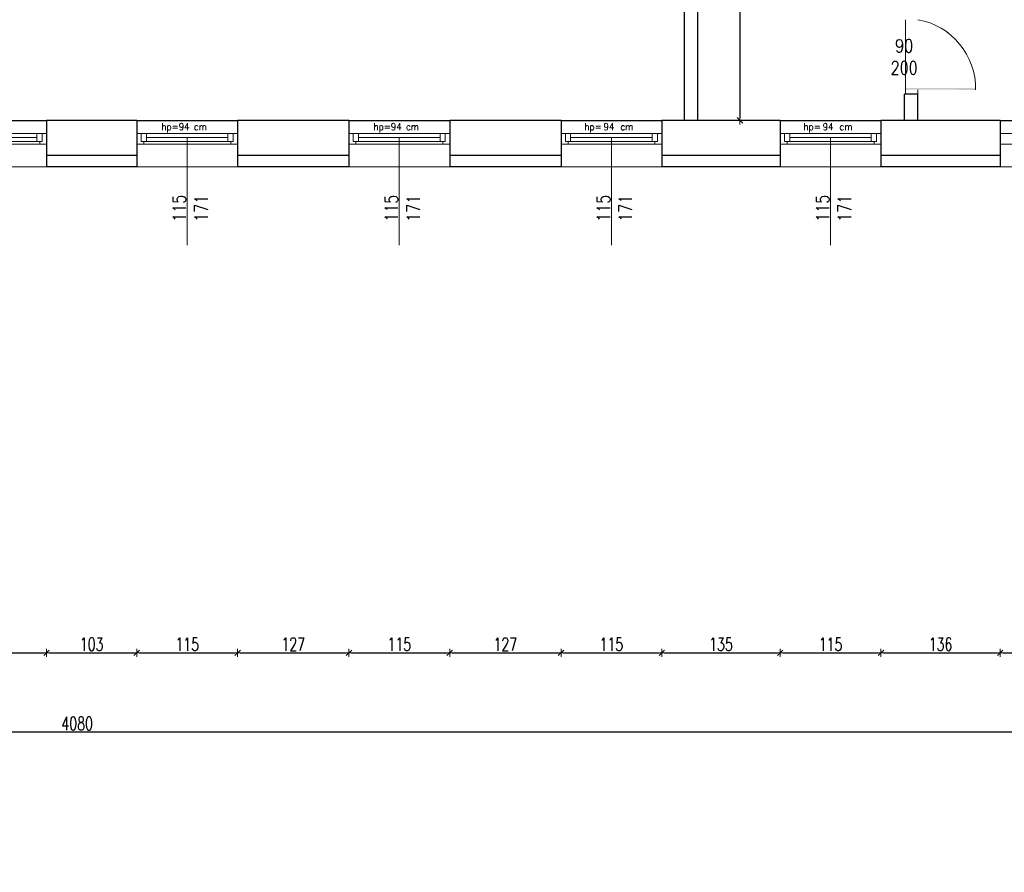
# Model space of a CAD drawing. Header units: millimetres. Extents: x 64838 to 107664, y -36848 to 0.
# Tile 59 of 109: x 80127 to 81250, y -31310 to -30336. Entities that reach past the tile are written whole.
import ezdxf

# ---------------------------------------------------------------- set-up
doc = ezdxf.new("R2010")
doc.units = ezdxf.units.MM
doc.layers.get('Defpoints').update_dxf_attribs({"color": 30})
for name, color, linetype, lineweight in [('J opisy', 7, 'Continuous', 9), ('J stolarka_okna', 144, 'Continuous', 0), ('J wymiary', 1, 'Continuous', 9), ('sciany', 252, 'Continuous', 30)]:
    doc.layers.add(name, color=color, linetype=linetype, lineweight=lineweight)
doc.styles.add('ADESK2', font='simplex', dxfattribs={"width": 0.7})
doc.styles.add('MtXpl_simplex_shx', font='simplex.shx')
doc.styles.get("Standard").update_dxf_attribs({"font": 'arial.ttf'})
doc.dimstyles.new('1-100', dxfattribs={"dimscale": 1.5, "dimtxt": 10, "dimasz": 2, "dimexe": 1, "dimexo": 1, "dimgap": 1.5, "dimtad": 1, "dimdec": 0, "dimrnd": 0.5, "dimdsep": 46, "dimtxsty": 'ADESK2', "dimblk": 'wymiar', "dimcen": -1, "dimdle": 5, "dimse1": 1, "dimse2": 1, "dimclrd": 256, "dimclre": 256, "dimclrt": 256, "dimadec": 0, "dimazin": 0, "dimtfac": 1, "dimtdec": 0, "dimtix": 1, "dimtmove": 0, "dimatfit": 3, "dimfxl": 20, "dimfxlon": 1, "dimtolj": 1, "dimtzin": 0, "dimarcsym": 0})

# ---------------------------------------------------------------- blocks, each defined once
blk = doc.blocks.new('okno 115')
at = {"layer": 'J stolarka_okna', "linetype": 'Continuous', "lineweight": 9}
for p, q in [((62489.4, -26348.1), (62374.4, -26348.1)), ((62374.4, -26348.1), (62374.4, -26360.1)), ((62379.4, -26354.1), (62379.4, -26351.1)), ((62379.4, -26351.1), (62385.4, -26351.1)), ((62379.4, -26354.1), (62379.4, -26360.1)), ((62382.2, -26351.1), (62382.2, -26348.1)), ((62385.4, -26351.1), (62385.4, -26360.1)), ((62385.4, -26351.1), (62478.4, -26351.1)), ((62478.4, -26360.1), (62478.4, -26351.1)), ((62484.4, -26351.1), (62478.4, -26351.1)), ((62481.4, -26351.1), (62481.4, -26348.1)), ((62484.4, -26354.1), (62484.4, -26351.1)), ((62484.4, -26360.1), (62484.4, -26354.1)), ((62489.4, -26360.1), (62489.4, -26348.1)), ((62374.4, -26360.1), (62489.4, -26360.1)), ((62385.4, -26355.6), (62478.4, -26355.6))]:
    blk.add_line(p, q, dxfattribs=at)
blk = doc.blocks.new('wymiar')
for p, q in [((1.5, 0), (-1.5, 0)), ((1.06, 1.06), (-1.06, -1.06)), ((0, 1.5), (0, -1.5))]:
    blk.add_line(p, q)
blk = doc.blocks.new('*D963')
at = {"layer": 'Defpoints', "color": 0, "ltscale": 4}
for p in [(80948.3, -30156.5), (80948.3, -30451.5), (80948.3, -30451.5)]:
    blk.add_point(p, dxfattribs=at)
at = {"layer": 'J wymiary', "lineweight": -2}
blk.add_line((80948.3, -30159.5), (80948.3, -30448.5), dxfattribs=at)
at = {"layer": 'J wymiary', "lineweight": -2, "ltscale": 4, "xscale": 3, "yscale": 3, "zscale": 3}
for p, rotation in [((80948.3, -30156.5), 90), ((80948.3, -30451.5), 270)]:
    blk.add_blockref('wymiar', p, dxfattribs=dict(at, rotation=rotation))
at = {"layer": 'J wymiary', "ltscale": 4, "insert": (80938.5, -30304), "char_height": 15, "attachment_point": 5, "rotation": 90, "style": 'ADESK2'}
blk.add_mtext('\\A1;295', dxfattribs=at)
blk = doc.blocks.new('*D1084')
at = {"layer": 'Defpoints', "color": 0, "ltscale": 4}
for p in [(80042.1, -30497.3), (80157.1, -30497.9), (80157.1, -31059.3)]:
    blk.add_point(p, dxfattribs=at)
at = {"layer": 'J wymiary', "lineweight": -2}
blk.add_line((80045.1, -31059.3), (80154.1, -31059.3), dxfattribs=at)
at = {"layer": 'J wymiary', "lineweight": -2, "ltscale": 4, "xscale": 3, "yscale": 3, "zscale": 3, "rotation": 180}
blk.add_blockref('wymiar', (80042.1, -31059.3), dxfattribs=at)
at = {"layer": 'J wymiary', "lineweight": -2, "ltscale": 4, "xscale": 3, "yscale": 3, "zscale": 3}
blk.add_blockref('wymiar', (80157.1, -31059.3), dxfattribs=at)
at = {"layer": 'J wymiary', "ltscale": 4, "insert": (80099.6, -31049.5), "char_height": 15, "attachment_point": 5, "style": 'ADESK2'}
blk.add_mtext('\\A1;115', dxfattribs=at)
blk = doc.blocks.new('*D1085')
at = {"layer": 'Defpoints', "color": 0, "ltscale": 4}
for p in [(80157.1, -30497.9), (80260.1, -30497.3), (80260.1, -31059.3)]:
    blk.add_point(p, dxfattribs=at)
at = {"layer": 'J wymiary', "lineweight": -2}
blk.add_line((80160.1, -31059.3), (80257.1, -31059.3), dxfattribs=at)
at = {"layer": 'J wymiary', "lineweight": -2, "ltscale": 4, "xscale": 3, "yscale": 3, "zscale": 3, "rotation": 180}
blk.add_blockref('wymiar', (80157.1, -31059.3), dxfattribs=at)
at = {"layer": 'J wymiary', "lineweight": -2, "ltscale": 4, "xscale": 3, "yscale": 3, "zscale": 3}
blk.add_blockref('wymiar', (80260.1, -31059.3), dxfattribs=at)
at = {"layer": 'J wymiary', "ltscale": 4, "insert": (80208.6, -31049.5), "char_height": 15, "attachment_point": 5, "style": 'ADESK2'}
blk.add_mtext('\\A1;103', dxfattribs=at)
blk = doc.blocks.new('*D1086')
at = {"layer": 'Defpoints', "color": 0, "ltscale": 4}
for p in [(80260.1, -30497.3), (80375.1, -30495.4), (80375.1, -31059.3)]:
    blk.add_point(p, dxfattribs=at)
at = {"layer": 'J wymiary', "lineweight": -2}
blk.add_line((80263.1, -31059.3), (80372.1, -31059.3), dxfattribs=at)
at = {"layer": 'J wymiary', "lineweight": -2, "ltscale": 4, "xscale": 3, "yscale": 3, "zscale": 3, "rotation": 180}
blk.add_blockref('wymiar', (80260.1, -31059.3), dxfattribs=at)
at = {"layer": 'J wymiary', "lineweight": -2, "ltscale": 4, "xscale": 3, "yscale": 3, "zscale": 3}
blk.add_blockref('wymiar', (80375.1, -31059.3), dxfattribs=at)
at = {"layer": 'J wymiary', "ltscale": 4, "insert": (80317.6, -31049.5), "char_height": 15, "attachment_point": 5, "style": 'ADESK2'}
blk.add_mtext('\\A1;115', dxfattribs=at)
blk = doc.blocks.new('*D1087')
at = {"layer": 'Defpoints', "color": 0, "ltscale": 4}
for p in [(80375.1, -30495.4), (80502.1, -30496), (80502.1, -31059.3)]:
    blk.add_point(p, dxfattribs=at)
at = {"layer": 'J wymiary', "lineweight": -2}
blk.add_line((80378.1, -31059.3), (80499.1, -31059.3), dxfattribs=at)
at = {"layer": 'J wymiary', "lineweight": -2, "ltscale": 4, "xscale": 3, "yscale": 3, "zscale": 3, "rotation": 180}
blk.add_blockref('wymiar', (80375.1, -31059.3), dxfattribs=at)
at = {"layer": 'J wymiary', "lineweight": -2, "ltscale": 4, "xscale": 3, "yscale": 3, "zscale": 3}
blk.add_blockref('wymiar', (80502.1, -31059.3), dxfattribs=at)
at = {"layer": 'J wymiary', "ltscale": 4, "insert": (80438.6, -31049.5), "char_height": 15, "attachment_point": 5, "style": 'ADESK2'}
blk.add_mtext('\\A1;127', dxfattribs=at)
blk = doc.blocks.new('*D1088')
at = {"layer": 'Defpoints', "color": 0, "ltscale": 4}
for p in [(80502.1, -30496), (80617.1, -30496.7), (80617.1, -31059.3)]:
    blk.add_point(p, dxfattribs=at)
at = {"layer": 'J wymiary', "lineweight": -2}
blk.add_line((80505.1, -31059.3), (80614.1, -31059.3), dxfattribs=at)
at = {"layer": 'J wymiary', "lineweight": -2, "ltscale": 4, "xscale": 3, "yscale": 3, "zscale": 3, "rotation": 180}
blk.add_blockref('wymiar', (80502.1, -31059.3), dxfattribs=at)
at = {"layer": 'J wymiary', "lineweight": -2, "ltscale": 4, "xscale": 3, "yscale": 3, "zscale": 3}
blk.add_blockref('wymiar', (80617.1, -31059.3), dxfattribs=at)
at = {"layer": 'J wymiary', "ltscale": 4, "insert": (80559.6, -31049.5), "char_height": 15, "attachment_point": 5, "style": 'ADESK2'}
blk.add_mtext('\\A1;115', dxfattribs=at)
blk = doc.blocks.new('*D1089')
at = {"layer": 'Defpoints', "color": 0, "ltscale": 4}
for p in [(80617.1, -30496.7), (80744.1, -30494.2), (80744.1, -31059.3)]:
    blk.add_point(p, dxfattribs=at)
at = {"layer": 'J wymiary', "lineweight": -2}
blk.add_line((80620.1, -31059.3), (80741.1, -31059.3), dxfattribs=at)
at = {"layer": 'J wymiary', "lineweight": -2, "ltscale": 4, "xscale": 3, "yscale": 3, "zscale": 3, "rotation": 180}
blk.add_blockref('wymiar', (80617.1, -31059.3), dxfattribs=at)
at = {"layer": 'J wymiary', "lineweight": -2, "ltscale": 4, "xscale": 3, "yscale": 3, "zscale": 3}
blk.add_blockref('wymiar', (80744.1, -31059.3), dxfattribs=at)
at = {"layer": 'J wymiary', "ltscale": 4, "insert": (80680.6, -31049.5), "char_height": 15, "attachment_point": 5, "style": 'ADESK2'}
blk.add_mtext('\\A1;127', dxfattribs=at)
blk = doc.blocks.new('*D1090')
at = {"layer": 'Defpoints', "color": 0, "ltscale": 4}
for p in [(80744.1, -30494.2), (80859.1, -30495.4), (80859.1, -31059.3)]:
    blk.add_point(p, dxfattribs=at)
at = {"layer": 'J wymiary', "lineweight": -2}
blk.add_line((80747.1, -31059.3), (80856.1, -31059.3), dxfattribs=at)
at = {"layer": 'J wymiary', "lineweight": -2, "ltscale": 4, "xscale": 3, "yscale": 3, "zscale": 3, "rotation": 180}
blk.add_blockref('wymiar', (80744.1, -31059.3), dxfattribs=at)
at = {"layer": 'J wymiary', "lineweight": -2, "ltscale": 4, "xscale": 3, "yscale": 3, "zscale": 3}
blk.add_blockref('wymiar', (80859.1, -31059.3), dxfattribs=at)
at = {"layer": 'J wymiary', "ltscale": 4, "insert": (80801.6, -31049.5), "char_height": 15, "attachment_point": 5, "style": 'ADESK2'}
blk.add_mtext('\\A1;115', dxfattribs=at)
blk = doc.blocks.new('*D1091')
at = {"layer": 'Defpoints', "color": 0, "ltscale": 4}
for p in [(80859.1, -30495.4), (80994.1, -30497.3), (80994.1, -31059.3)]:
    blk.add_point(p, dxfattribs=at)
at = {"layer": 'J wymiary', "lineweight": -2}
blk.add_line((80862.1, -31059.3), (80991.1, -31059.3), dxfattribs=at)
at = {"layer": 'J wymiary', "lineweight": -2, "ltscale": 4, "xscale": 3, "yscale": 3, "zscale": 3, "rotation": 180}
blk.add_blockref('wymiar', (80859.1, -31059.3), dxfattribs=at)
at = {"layer": 'J wymiary', "lineweight": -2, "ltscale": 4, "xscale": 3, "yscale": 3, "zscale": 3}
blk.add_blockref('wymiar', (80994.1, -31059.3), dxfattribs=at)
at = {"layer": 'J wymiary', "ltscale": 4, "insert": (80926.6, -31049.5), "char_height": 15, "attachment_point": 5, "style": 'ADESK2'}
blk.add_mtext('\\A1;135', dxfattribs=at)
blk = doc.blocks.new('*D1092')
at = {"layer": 'Defpoints', "color": 0, "ltscale": 4}
for p in [(80994.1, -30497.3), (81109.1, -30495.4), (81109.1, -31059.3)]:
    blk.add_point(p, dxfattribs=at)
at = {"layer": 'J wymiary', "lineweight": -2}
blk.add_line((80997.1, -31059.3), (81106.1, -31059.3), dxfattribs=at)
at = {"layer": 'J wymiary', "lineweight": -2, "ltscale": 4, "xscale": 3, "yscale": 3, "zscale": 3, "rotation": 180}
blk.add_blockref('wymiar', (80994.1, -31059.3), dxfattribs=at)
at = {"layer": 'J wymiary', "lineweight": -2, "ltscale": 4, "xscale": 3, "yscale": 3, "zscale": 3}
blk.add_blockref('wymiar', (81109.1, -31059.3), dxfattribs=at)
at = {"layer": 'J wymiary', "ltscale": 4, "insert": (81051.6, -31049.5), "char_height": 15, "attachment_point": 5, "style": 'ADESK2'}
blk.add_mtext('\\A1;115', dxfattribs=at)
blk = doc.blocks.new('*D1093')
at = {"layer": 'Defpoints', "color": 0, "ltscale": 4}
for p in [(81109.1, -30495.4), (81245.1, -30496.7), (81245.1, -31059.3)]:
    blk.add_point(p, dxfattribs=at)
at = {"layer": 'J wymiary', "lineweight": -2}
blk.add_line((81112.1, -31059.3), (81242.1, -31059.3), dxfattribs=at)
at = {"layer": 'J wymiary', "lineweight": -2, "ltscale": 4, "xscale": 3, "yscale": 3, "zscale": 3, "rotation": 180}
blk.add_blockref('wymiar', (81109.1, -31059.3), dxfattribs=at)
at = {"layer": 'J wymiary', "lineweight": -2, "ltscale": 4, "xscale": 3, "yscale": 3, "zscale": 3}
blk.add_blockref('wymiar', (81245.1, -31059.3), dxfattribs=at)
at = {"layer": 'J wymiary', "ltscale": 4, "insert": (81177.1, -31049.5), "char_height": 15, "attachment_point": 5, "style": 'ADESK2'}
blk.add_mtext('\\A1;136', dxfattribs=at)
blk = doc.blocks.new('*D1094')
at = {"layer": 'Defpoints', "color": 0, "ltscale": 4}
for p in [(81245.1, -30496.7), (81360.1, -30494.2), (81360.1, -31059.3)]:
    blk.add_point(p, dxfattribs=at)
at = {"layer": 'J wymiary', "lineweight": -2}
blk.add_line((81248.1, -31059.3), (81357.1, -31059.3), dxfattribs=at)
at = {"layer": 'J wymiary', "lineweight": -2, "ltscale": 4, "xscale": 3, "yscale": 3, "zscale": 3, "rotation": 180}
blk.add_blockref('wymiar', (81245.1, -31059.3), dxfattribs=at)
at = {"layer": 'J wymiary', "lineweight": -2, "ltscale": 4, "xscale": 3, "yscale": 3, "zscale": 3}
blk.add_blockref('wymiar', (81360.1, -31059.3), dxfattribs=at)
at = {"layer": 'J wymiary', "ltscale": 4, "insert": (81302.6, -31049.5), "char_height": 15, "attachment_point": 5, "style": 'ADESK2'}
blk.add_mtext('\\A1;115', dxfattribs=at)
blk = doc.blocks.new('*D1102')
at = {"layer": 'Defpoints', "color": 0, "ltscale": 4}
for p in [(78152.1, -30446.2), (82232.1, -30504.5), (78152.1, -31149.7)]:
    blk.add_point(p, dxfattribs=at)
at = {"layer": 'J wymiary', "lineweight": -2}
blk.add_line((82229.1, -31149.7), (78155.1, -31149.7), dxfattribs=at)
at = {"layer": 'J wymiary', "lineweight": -2, "ltscale": 4, "xscale": 3, "yscale": 3, "zscale": 3, "rotation": 180}
blk.add_blockref('wymiar', (78152.1, -31149.7), dxfattribs=at)
at = {"layer": 'J wymiary', "lineweight": -2, "ltscale": 4, "xscale": 3, "yscale": 3, "zscale": 3}
blk.add_blockref('wymiar', (82232.1, -31149.7), dxfattribs=at)
at = {"layer": 'J wymiary', "ltscale": 4, "insert": (80192.1, -31140), "char_height": 15, "attachment_point": 5, "style": 'ADESK2'}
blk.add_mtext('\\A1;4080', dxfattribs=at)
blk = doc.blocks.new('*D1137')
at = {"layer": 'Defpoints', "color": 0, "ltscale": 4}
for p in [(80959.1, -29537.5), (82144.3, -30504.5), (82427.4, -30504.5)]:
    blk.add_point(p, dxfattribs=at)
at = {"layer": 'J wymiary', "lineweight": -2}
blk.add_line((82427.4, -29540.5), (82427.4, -30501.5), dxfattribs=at)
at = {"layer": 'J wymiary', "lineweight": -2, "ltscale": 4, "xscale": 3, "yscale": 3, "zscale": 3}
for p, rotation in [((82427.4, -29537.5), 90), ((82427.4, -30504.5), 270)]:
    blk.add_blockref('wymiar', p, dxfattribs=dict(at, rotation=rotation))
at = {"layer": 'J wymiary', "ltscale": 4, "insert": (82417.6, -30021), "char_height": 15, "attachment_point": 5, "rotation": 90, "style": 'ADESK2'}
blk.add_mtext('\\A1;967', dxfattribs=at)
blk = doc.blocks.new('*D1138')
at = {"layer": 'Defpoints', "color": 0, "ltscale": 4}
for p in [(82232.1, -30504.5), (78152.1, -31985), (82427.4, -31985)]:
    blk.add_point(p, dxfattribs=at)
at = {"layer": 'J wymiary', "lineweight": -2}
blk.add_line((82427.4, -30507.5), (82427.4, -31982), dxfattribs=at)
at = {"layer": 'J wymiary', "lineweight": -2, "ltscale": 4, "xscale": 3, "yscale": 3, "zscale": 3}
for p, rotation in [((82427.4, -30504.5), 90), ((82427.4, -31985), 270)]:
    blk.add_blockref('wymiar', p, dxfattribs=dict(at, rotation=rotation))
at = {"layer": 'J wymiary', "ltscale": 4, "insert": (82417.6, -31244.7), "char_height": 15, "attachment_point": 5, "rotation": 90, "style": 'ADESK2'}
blk.add_mtext('\\A1;1481', dxfattribs=at)
blk = doc.blocks.new('*D1139')
at = {"layer": 'Defpoints', "color": 0, "ltscale": 4}
for p in [(79434.7, -30605), (78152.1, -31985), (82346.7, -31985)]:
    blk.add_point(p, dxfattribs=at)
at = {"layer": 'J wymiary', "lineweight": -2}
blk.add_line((82346.7, -30608), (82346.7, -31982), dxfattribs=at)
at = {"layer": 'J wymiary', "lineweight": -2, "ltscale": 4, "xscale": 3, "yscale": 3, "zscale": 3}
for p, rotation in [((82346.7, -30605), 90), ((82346.7, -31985), 270)]:
    blk.add_blockref('wymiar', p, dxfattribs=dict(at, rotation=rotation))
at = {"layer": 'J wymiary', "ltscale": 4, "insert": (82336.9, -31295), "char_height": 15, "attachment_point": 5, "rotation": 90, "style": 'ADESK2'}
blk.add_mtext('\\A1;1380', dxfattribs=at)
blk = doc.blocks.new('*D1140')
at = {"layer": 'Defpoints', "color": 0, "ltscale": 4}
for p in [(80950.4, -27798.5), (78152.1, -31985), (82531.5, -31985)]:
    blk.add_point(p, dxfattribs=at)
at = {"layer": 'J wymiary', "lineweight": -2}
blk.add_line((82531.5, -27801.5), (82531.5, -31982), dxfattribs=at)
at = {"layer": 'J wymiary', "lineweight": -2, "ltscale": 4, "xscale": 3, "yscale": 3, "zscale": 3}
for p, rotation in [((82531.5, -27798.5), 90), ((82531.5, -31985), 270)]:
    blk.add_blockref('wymiar', p, dxfattribs=dict(at, rotation=rotation))
at = {"layer": 'J wymiary', "ltscale": 4, "insert": (82521.8, -29891.7), "char_height": 15, "attachment_point": 5, "rotation": 90, "style": 'ADESK2'}
blk.add_mtext('\\A1;4187', dxfattribs=at)
blk = doc.blocks.new('*D1553')
at = {"layer": 'Defpoints', "color": 0, "ltscale": 4}
for p in [(80042.1, -30504.5), (80027.1, -30605), (82346.7, -30605)]:
    blk.add_point(p, dxfattribs=at)
at = {"layer": 'J wymiary', "lineweight": -2}
blk.add_line((82346.7, -30507.5), (82346.7, -30602), dxfattribs=at)
at = {"layer": 'J wymiary', "lineweight": -2, "ltscale": 4, "xscale": 3, "yscale": 3, "zscale": 3}
for p, rotation in [((82346.7, -30504.5), 90), ((82346.7, -30605), 270)]:
    blk.add_blockref('wymiar', p, dxfattribs=dict(at, rotation=rotation))
at = {"layer": 'J wymiary', "ltscale": 4, "insert": (82336.9, -30554.7), "char_height": 15, "attachment_point": 5, "rotation": 90, "style": 'ADESK2'}
blk.add_mtext('\\A1;101', dxfattribs=at)

msp = doc.modelspace()

# ---------------------------------------------------------------- linework, layer by layer
at = {"layer": 'Defpoints'}
for p, q in [((80042.12, -30451.48), (80157.12, -30451.48)), ((80260.12, -30451.48), (80375.12, -30451.48)), ((80502.12, -30451.48), (80617.12, -30451.48)), ((80744.12, -30451.48), (80859.12, -30451.48)), ((80994.12, -30451.48), (81109.12, -30451.48)), ((81245.12, -30451.48), (81360.12, -30451.48))]:
    msp.add_line(p, q, dxfattribs=at)
at = {"layer": 'J opisy'}
msp.add_line((81162.12, -30376.48), (81112.12, -30376.48), dxfattribs=at)
at = {"layer": 'J opisy', "linetype": 'Continuous', "lineweight": 9}
for p, q in [((80317.62, -30470.98), (80317.62, -30593.98)), ((80559.62, -30470.98), (80559.62, -30593.98)), ((80801.62, -30470.98), (80801.62, -30593.98)), ((81051.62, -30470.98), (81051.62, -30593.98))]:
    msp.add_line(p, q, dxfattribs=at)
at = {"layer": 'J stolarka_okna'}
for p, q in [((81137.13, -30416.48), (81137.13, -30421.48)), ((81151.13, -30421.48), (81151.13, -30416.48)), ((81137.13, -30421.48), (81151.13, -30421.48))]:
    msp.add_line(p, q, dxfattribs=at)
at = {"layer": 'J stolarka_okna', "linetype": 'Continuous', "lineweight": 9}
for p, q in [((80859.12, -30466.48), (80744.12, -30466.48)), ((80744.12, -30466.48), (80744.12, -30478.48)), ((80749.12, -30466.48), (80749.12, -30472.48)), ((80749.12, -30472.48), (80749.12, -30475.48)), ((80749.12, -30475.48), (80755.12, -30475.48)), ((80752.12, -30475.48), (80752.12, -30478.48)), ((80755.12, -30466.48), (80755.12, -30475.48)), ((80848.12, -30470.98), (80755.12, -30470.98)), ((80848.12, -30475.48), (80755.12, -30475.48)), ((80848.12, -30475.48), (80848.12, -30466.48)), ((80854.12, -30475.48), (80848.12, -30475.48)), ((80851.34, -30475.48), (80851.34, -30478.48)), ((80854.12, -30472.48), (80854.12, -30466.48)), ((80854.12, -30472.48), (80854.12, -30475.48)), ((80859.12, -30478.48), (80859.12, -30466.48)), ((81109.12, -30466.48), (80994.12, -30466.48)), ((80994.12, -30466.48), (80994.12, -30478.48)), ((80999.12, -30466.48), (80999.12, -30472.48)), ((80999.12, -30472.48), (80999.12, -30475.48)), ((80999.12, -30475.48), (81005.12, -30475.48)), ((81002.12, -30475.48), (81002.12, -30478.48)), ((81005.12, -30466.48), (81005.12, -30475.48)), ((81098.12, -30470.98), (81005.12, -30470.98)), ((81098.12, -30475.48), (81005.12, -30475.48)), ((81098.12, -30475.48), (81098.12, -30466.48)), ((81104.12, -30475.48), (81098.12, -30475.48)), ((81101.34, -30475.48), (81101.34, -30478.48)), ((81104.12, -30472.48), (81104.12, -30466.48)), ((81104.12, -30472.48), (81104.12, -30475.48)), ((81109.12, -30478.48), (81109.12, -30466.48)), ((81360.12, -30466.48), (81245.12, -30466.48)), ((81245.12, -30466.48), (81245.12, -30478.48)), ((80744.12, -30478.48), (80859.12, -30478.48)), ((80994.12, -30478.48), (81109.12, -30478.48)), ((81245.12, -30478.48), (81360.12, -30478.48)), ((80042.12, -30504.48), (80157.12, -30504.48)), ((80260.12, -30504.48), (80375.12, -30504.48)), ((80502.12, -30504.48), (80617.12, -30504.48)), ((80744.12, -30504.48), (80859.12, -30504.48)), ((80994.12, -30504.48), (81109.12, -30504.48)), ((81245.12, -30504.48), (81360.12, -30504.48))]:
    msp.add_line(p, q, dxfattribs=at)
at = {"layer": 'J stolarka_okna'}
msp.add_solid([(81217.11, -30414.46), (81217.11, -30416.59), (81137.13, -30414.48), (81137.13, -30416.48)], dxfattribs=at)
at = {"layer": 'J wymiary', "ltscale": 4}
for p, q in [((80994.12, -30451.48), (80994.12, -30504.48)), ((81245.12, -30451.48), (81245.12, -30504.48))]:
    msp.add_line(p, q, dxfattribs=at)
at = {"layer": 'sciany'}
for p, q in [((80885.12, -30451.48), (80885.12, -30047.48)), ((80900.12, -30451.48), (80900.12, -30047.48)), ((81136.12, -30451.48), (81136.12, -30421.48)), ((81151.12, -30421.48), (81136.12, -30421.48)), ((81151.12, -30451.48), (81151.12, -30421.48)), ((80260.12, -30451.48), (80157.12, -30451.48)), ((80157.12, -30451.48), (80157.12, -30504.48)), ((80260.12, -30451.48), (80260.12, -30504.48)), ((80502.12, -30451.48), (80375.12, -30451.48)), ((80375.12, -30451.48), (80375.12, -30504.48)), ((80502.12, -30451.48), (80502.12, -30504.48)), ((80744.12, -30451.48), (80617.12, -30451.48)), ((80617.12, -30451.48), (80617.12, -30504.48)), ((80744.12, -30451.48), (80744.12, -30504.48)), ((80994.12, -30451.48), (80859.12, -30451.48)), ((80859.12, -30451.48), (80859.12, -30504.48)), ((80994.12, -30451.48), (80994.12, -30504.48)), ((81245.12, -30451.48), (81109.12, -30451.48)), ((81109.12, -30451.48), (81109.12, -30504.48)), ((81245.12, -30451.48), (81245.12, -30504.48)), ((80260.12, -30491.48), (80157.12, -30491.48)), ((80502.12, -30491.48), (80375.12, -30491.48)), ((80744.12, -30491.48), (80617.12, -30491.48)), ((80994.12, -30491.48), (80859.12, -30491.48)), ((81245.12, -30491.48), (81109.12, -30491.48)), ((80260.12, -30504.48), (80157.12, -30504.48)), ((80502.12, -30504.48), (80375.12, -30504.48)), ((80744.12, -30504.48), (80617.12, -30504.48)), ((80994.12, -30504.48), (80859.12, -30504.48)), ((81245.12, -30504.48), (81109.12, -30504.48))]:
    msp.add_line(p, q, dxfattribs=at)

# ---------------------------------------------------------------- block references
at = {"layer": 'J wymiary', "rotation": 180}
for p in [(142531.52, -56826.53), (142749.52, -56826.53), (142991.52, -56826.53)]:
    msp.add_blockref('okno 115', p, dxfattribs=at)

# ---------------------------------------------------------------- texts
at = {"layer": 'J opisy', "style": 'MtXpl_simplex_shx', "width": 0.9}
for s, p in [('hp=', (80770.7, -30462.65)), ('94', (80792.64, -30462.65)), ('hp=', (81020.7, -30462.65)), ('94', (81042.64, -30462.65)), ('cm', (80811.84, -30462.65)), ('cm', (81061.84, -30462.65))]:
    msp.add_text(s, height=8, rotation=360, dxfattribs=at).set_placement(p)
at = {"layer": 'J opisy', "char_height": 8, "width": 100, "attachment_point": 5, "line_spacing_factor": 0.771429}
for insert in [(80314.12, -30459.98), (80556.12, -30459.98)]:
    msp.add_mtext('\\pxsm1;{\\Fsimplex|c0;\\W0.9;hp=\\Fsimplex|c238;94 \\Fsimplex|c0;cm}', dxfattribs=dict(at, insert=insert))
at = {"layer": 'J opisy', "char_height": 15, "width": 30.2063, "attachment_point": 5, "rotation": 90, "line_spacing_factor": 0.771429}
for insert in [(80321.06, -30551.68), (80563.06, -30551.68), (80805.06, -30551.68), (81055.06, -30551.68)]:
    msp.add_mtext('\\pxsm1;{\\Fsimplex|c238;\\W0.8;115\\Fsimplex|c0;\\P\\Fsimplex|c238;171}', dxfattribs=dict(at, insert=insert))

# ---------------------------------------------------------------- dimensions: what is measured, and where the dimension line sits
at = {"layer": 'J wymiary'}
dim = msp.add_linear_dim(base=(80948.29, -30451.48), p1=(80948.29, -30156.48), p2=(80948.29, -30451.48), angle=90, dimstyle='1-100', dxfattribs=at)
dim.commit()
dim.dimension.update_dxf_attribs({"geometry": '*D963', "text_midpoint": (80938.54, -30303.98)})
for base, p1, p2, picture, middle in [((78152.12, -31149.7), (82232.12, -30504.48), (78152.12, -30446.25), '*D1102', (80192.12, -31139.95)), ((80157.12, -31059.26), (80042.12, -30497.27), (80157.12, -30497.89), '*D1084', (80099.62, -31049.51)), ((80260.12, -31059.26), (80157.12, -30497.89), (80260.12, -30497.27), '*D1085', (80208.62, -31049.51)), ((80375.12, -31059.26), (80260.12, -30497.27), (80375.12, -30495.42), '*D1086', (80317.62, -31049.51)), ((80502.12, -31059.26), (80375.12, -30495.42), (80502.12, -30496.04), '*D1087', (80438.62, -31049.51)), ((80617.12, -31059.26), (80502.12, -30496.04), (80617.12, -30496.66), '*D1088', (80559.62, -31049.51)), ((80744.12, -31059.26), (80617.12, -30496.66), (80744.12, -30494.19), '*D1089', (80680.62, -31049.51)), ((80859.12, -31059.26), (80744.12, -30494.19), (80859.12, -30495.42), '*D1090', (80801.62, -31049.51)), ((80994.12, -31059.26), (80859.12, -30495.42), (80994.12, -30497.27), '*D1091', (80926.62, -31049.51)), ((81109.12, -31059.26), (80994.12, -30497.27), (81109.12, -30495.42), '*D1092', (81051.62, -31049.51)), ((81245.12, -31059.26), (81109.12, -30495.42), (81245.12, -30496.66), '*D1093', (81177.12, -31049.51)), ((81360.12, -31059.26), (81245.12, -30496.66), (81360.12, -30494.19), '*D1094', (81302.62, -31049.51))]:
    dim = msp.add_linear_dim(base=base, p1=p1, p2=p2, dimstyle='1-100', override={"dimblk": 'wymiar'}, dxfattribs=at)
    dim.commit()
    dim.dimension.update_dxf_attribs({"geometry": picture, "text_midpoint": middle})
for base, p1, p2, picture, middle in [((82427.37420067, -31984.97890319), (82232.12498107, -30504.47890319), (78152.12498107, -31984.97890319), '*D1138', (82417.62420067, -31244.72890319)), ((82346.65470126, -30604.97890319), (80042.12498107, -30504.47890319), (80027.12498107, -30604.97890319), '*D1553', (82336.90470126, -30554.72890319)), ((82346.65, -31984.98), (79434.74, -30604.98), (78152.12, -31984.98), '*D1139', (82336.9, -31294.98))]:
    dim = msp.add_linear_dim(base=base, p1=p1, p2=p2, angle=90, dimstyle='1-100', override={"dimblk": 'wymiar'}, dxfattribs=at)
    dim.commit()
    dim.dimension.update_dxf_attribs({"geometry": picture, "text_midpoint": middle})

# ---------------------------------------------------------------- next in the draw order: texts
at = {"layer": 'J opisy', "insert": (81135.61, -30378.95), "char_height": 15, "width": 85.2264, "attachment_point": 5, "rotation": 359.99545, "line_spacing_factor": 0.771429, "bg_fill": 2}
msp.add_mtext('\\pxsm1;{\\Fsimplex|c238;\\W0.8;90\\P200}', dxfattribs=at)

# ---------------------------------------------------------------- next in the draw order: linework, layer by layer
at = {"layer": 'J stolarka_okna'}
msp.add_line((81137.12, -30416.48), (81137.12, -30336.48), dxfattribs=at)
msp.add_arc((81137.32, -30415.08), 79.8, 358.91458, 80.0373, dxfattribs=at)

# ---------------------------------------------------------------- next in the draw order: dimensions: what is measured, and where the dimension line sits
at = {"layer": 'J wymiary'}
for base, p1, p2, picture, middle in [((82531.53880552, -31984.97890319), (80950.4472411, -27798.47890319), (78152.12498107, -31984.97890319), '*D1140', (82521.78880552, -29891.72890319)), ((82427.37, -30504.48), (80959.12, -29537.48), (82144.33, -30504.48), '*D1137', (82417.62, -30020.98))]:
    dim = msp.add_linear_dim(base=base, p1=p1, p2=p2, angle=90, dimstyle='1-100', override={"dimblk": 'wymiar'}, dxfattribs=at)
    dim.commit()
    dim.dimension.update_dxf_attribs({"geometry": picture, "text_midpoint": middle})

doc.saveas('drawing.dxf')
